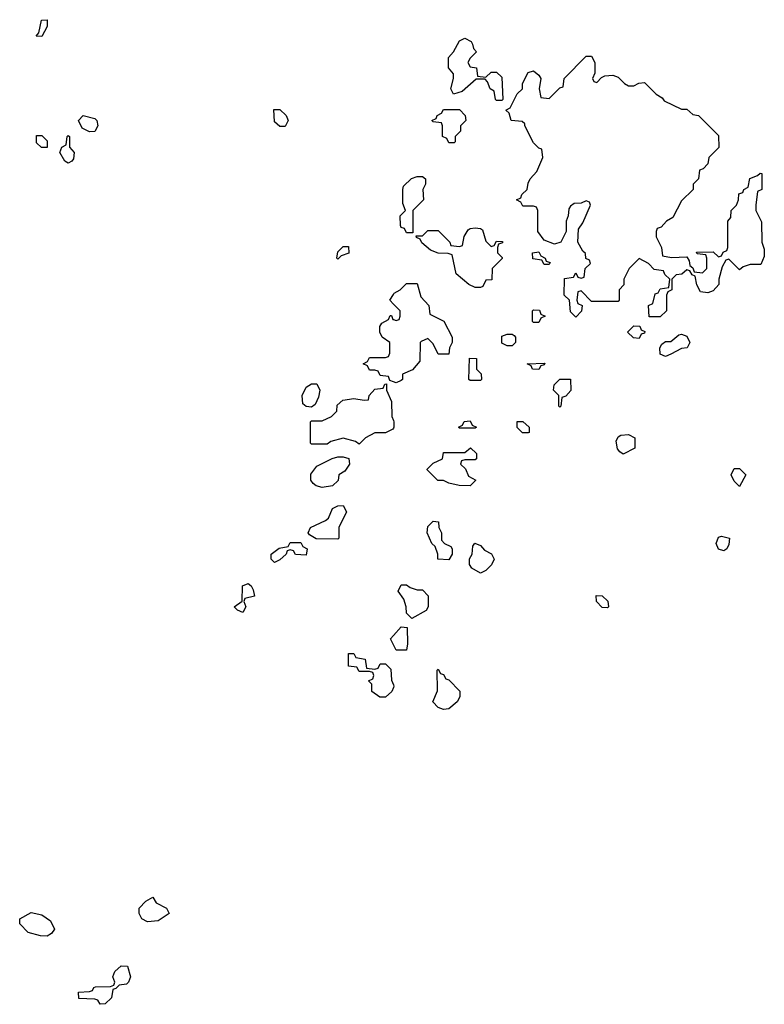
# Model space of a CAD drawing. Header units: inches. Extents: x 2722057 to 2913084, y 892730 to 1030005.
# Tile 12 of 231: x 2738586 to 2741404, y 1022126 to 1025852. Entities that reach past the tile are written whole.
import ezdxf

# ---------------------------------------------------------------- set-up
doc = ezdxf.new("R2010")
doc.units = ezdxf.units.IN
doc.header["$MEASUREMENT"] = 0
doc.layers.add('C7032', color=7, linetype='Continuous')
doc.layers.add('C7042', color=7, linetype='Continuous')

msp = doc.modelspace()

# ---------------------------------------------------------------- linework, layer by layer
at = {"layer": 'C7032', "color": 2, "elevation": 18}
for points in [[(2738670, 1025788), (2738648, 1025790), (2738658, 1025802), (2738668, 1025850), (2738690, 1025852), (2738690, 1025826)], [(2739570, 1025448), (2739550, 1025466), (2739547.3, 1025512.7), (2739570, 1025512), (2739594, 1025490), (2739602, 1025470), (2739590, 1025448)], [(2738850, 1025428), (2738822, 1025442), (2738808, 1025470), (2738826, 1025490), (2738870, 1025478), (2738878, 1025470), (2738882, 1025450), (2738870, 1025428.7)], [(2738690, 1025368), (2738668.4, 1025368.4), (2738650, 1025386), (2738650, 1025414), (2738670, 1025414), (2738690, 1025394)], [(2738770, 1025308.7), (2738756.4, 1025316.4), (2738738, 1025350), (2738746, 1025370), (2738762, 1025378), (2738766, 1025410), (2738770, 1025414), (2738774, 1025410), (2738774, 1025370), (2738792, 1025350), (2738790, 1025326), (2738783.6, 1025316.4)], [(2739790, 1024946), (2739786, 1024950), (2739790, 1024974), (2739810, 1024994), (2739830, 1024994), (2739831.1, 1024968.9), (2739802, 1024958)], [(2739690, 1024386), (2739670, 1024388), (2739658, 1024398), (2739655.3, 1024430), (2739670, 1024462), (2739690, 1024474), (2739710, 1024474), (2739722, 1024450), (2739716.9, 1024423.1), (2739703.6, 1024396.4)], [(2739730, 1024082), (2739708.4, 1024088.4), (2739696.4, 1024096.4), (2739688, 1024110), (2739687.3, 1024132.7), (2739710, 1024162), (2739768.4, 1024191.6), (2739790, 1024198), (2739810, 1024198), (2739831.6, 1024191.6), (2739834, 1024170), (2739816.9, 1024143.1), (2739794, 1024130), (2739791.6, 1024108.4), (2739770, 1024088)], [(2739790, 1023886), (2739708, 1023888), (2739682, 1023902), (2739678, 1023910), (2739686, 1023930), (2739743.1, 1023956.9), (2739754, 1023966), (2739770, 1024002), (2739790, 1024012), (2739810, 1024014), (2739822, 1023990), (2739794, 1023930), (2739794, 1023890)], [(2739670, 1023826), (2739630, 1023828), (2739622, 1023842), (2739610, 1023846), (2739598, 1023842), (2739594, 1023830), (2739570, 1023808), (2739550, 1023798), (2739538, 1023810), (2739538, 1023830), (2739568.4, 1023851.6), (2739602, 1023858), (2739610, 1023874), (2739650, 1023874), (2739658, 1023858), (2739674, 1023850)], [(2739430, 1023608.7), (2739410, 1023618), (2739398, 1023630), (2739428, 1023652), (2739428.7, 1023710), (2739450, 1023718), (2739462, 1023710), (2739470, 1023694), (2739474, 1023670), (2739438, 1023662), (2739434, 1023650), (2739442, 1023630)], [(2739070, 1022438), (2739048, 1022450), (2739038, 1022470), (2739038, 1022490), (2739063.1, 1022516.9), (2739090, 1022532), (2739102, 1022510), (2739142, 1022490), (2739151.3, 1022470), (2739110, 1022442)], [(2738690, 1022384), (2738665.2, 1022385.2), (2738618, 1022398), (2738586, 1022430), (2738586, 1022450), (2738630, 1022474), (2738670, 1022464.7), (2738702, 1022442), (2738718, 1022410), (2738706.4, 1022393.6)], [(2738890, 1022126), (2738882, 1022142), (2738870, 1022146), (2738810, 1022148), (2738808.4, 1022171.6), (2738850, 1022174), (2738862, 1022178), (2738866, 1022190), (2738872.7, 1022192.7), (2738930, 1022194), (2738942, 1022198), (2738946, 1022210), (2738938, 1022230), (2738946, 1022250), (2738970, 1022272), (2738994, 1022270), (2739004.7, 1022230), (2738998, 1022210), (2738990, 1022202), (2738962, 1022198), (2738950, 1022186), (2738938, 1022182), (2738934, 1022150), (2738910, 1022128)]]:
    msp.add_lwpolyline(points, close=True, dxfattribs=at)
for points in [[(2740000, 1024776), (2739986, 1024790), (2740000, 1024811.9)], [(2740000, 1024481.3), (2739986, 1024486), (2739982, 1024502), (2739950, 1024506), (2739942, 1024522), (2739930, 1024526), (2739910, 1024526), (2739902, 1024542), (2739886, 1024550), (2739902, 1024558), (2739910, 1024574), (2739970, 1024574), (2739982, 1024578), (2739986, 1024590), (2739986, 1024630), (2739958, 1024650), (2739948.9, 1024668.9), (2739948.9, 1024691.1), (2739956.4, 1024703.6), (2739982, 1024718), (2739987.3, 1024732.7), (2739992.7, 1024732.7), (2739998, 1024718), (2740000, 1024717.3)], [(2740000, 1024306), (2739998, 1024302), (2739970, 1024288), (2739930, 1024288), (2739894, 1024270), (2739870, 1024246), (2739856.4, 1024256.4), (2739810, 1024268), (2739763.6, 1024256.4), (2739750, 1024246), (2739690, 1024246), (2739686, 1024250), (2739686, 1024330), (2739690, 1024334), (2739730, 1024334), (2739766, 1024350), (2739786, 1024370), (2739787.3, 1024392.7), (2739808.4, 1024411.6), (2739850, 1024418), (2739890, 1024412), (2739906, 1024414), (2739908, 1024430), (2739930, 1024454), (2739962, 1024458), (2739967.3, 1024472.7), (2739974, 1024474), (2739974, 1024450), (2739992.7, 1024407.3), (2739994, 1024350), (2740000, 1024335)], [(2740000, 1023486.3), (2739988.9, 1023508.9), (2740000, 1023521.1)], [(2740000, 1023325), (2739994, 1023310), (2739970, 1023288), (2739948.4, 1023288.4), (2739918, 1023310), (2739918, 1023338), (2739906, 1023350), (2739922, 1023358), (2739926, 1023370), (2739922, 1023382), (2739910, 1023386), (2739870, 1023386), (2739862, 1023402), (2739830, 1023406), (2739830, 1023454), (2739850, 1023454), (2739858, 1023438), (2739892.7, 1023432.7), (2739898, 1023398), (2739930, 1023394), (2739942, 1023398), (2739950, 1023414), (2739970, 1023414), (2739990, 1023394), (2739992.7, 1023352.7), (2740000, 1023334.9)]]:
    msp.add_lwpolyline(points, dxfattribs=at)
at = {"layer": 'C7042', "color": 2, "elevation": 18}
for points in [[(2740350, 1025634), (2740370, 1025654), (2740390, 1025654), (2740410, 1025634), (2740414, 1025550), (2740410, 1025546), (2740390, 1025546), (2740386, 1025550), (2740382, 1025582), (2740366, 1025590), (2740356.4, 1025616.4), (2740347.3, 1025627.3), (2740312.7, 1025627.3), (2740259.8, 1025580.2), (2740228, 1025570), (2740218, 1025590), (2740228, 1025630), (2740227.3, 1025647.3), (2740208, 1025670), (2740208.4, 1025708.4), (2740228, 1025730), (2740250, 1025772), (2740270, 1025782), (2740294, 1025770), (2740299.6, 1025759.6), (2740303.6, 1025743.6), (2740314, 1025730), (2740290, 1025706), (2740282, 1025690), (2740290, 1025674), (2740314, 1025670), (2740318, 1025638)], [(2740770, 1025614), (2740787.3, 1025632.7), (2740800.4, 1025639.6), (2740830, 1025642), (2740850, 1025634), (2740874, 1025610), (2740890, 1025602), (2740910, 1025602), (2740928.4, 1025611.6), (2740950, 1025614), (2740994, 1025570), (2741016.9, 1025556.9), (2741024.7, 1025544.7), (2741090, 1025514), (2741110, 1025514), (2741132.7, 1025492.7), (2741154, 1025490), (2741230, 1025414), (2741231.6, 1025368.4), (2741194, 1025330), (2741190, 1025306), (2741172.7, 1025287.3), (2741158, 1025282), (2741154, 1025250), (2741134, 1025230), (2741134, 1025210), (2741090, 1025166), (2741056.9, 1025103.1), (2741034, 1025090), (2741012.7, 1025067.3), (2740998, 1025062), (2740994, 1025050), (2740994, 1025030), (2741014, 1024990), (2741018, 1024958), (2741052.7, 1024952.7), (2741110, 1024954), (2741119.6, 1024939.6), (2741122, 1024922), (2741132.7, 1024912.7), (2741138, 1024898), (2741170, 1024894), (2741186, 1024910), (2741186, 1024950), (2741182, 1024962), (2741150, 1024966), (2741147.3, 1024972.7), (2741210, 1024974), (2741230, 1024954), (2741242, 1024958), (2741247.3, 1024972.7), (2741262, 1024978), (2741266, 1024990), (2741266, 1025090), (2741276.4, 1025103.6), (2741278, 1025130), (2741298, 1025150), (2741306, 1025170), (2741307.3, 1025192.7), (2741322, 1025198), (2741326, 1025210), (2741342, 1025218), (2741348.9, 1025251.1), (2741378, 1025262), (2741388.4, 1025271.6), (2741394, 1025270), (2741394, 1025210), (2741378, 1025202), (2741372, 1025150), (2741372, 1025130), (2741392.7, 1025087.3), (2741394, 1025010), (2741403.6, 1024983.6), (2741403.6, 1024956.4), (2741390, 1024926), (2741350, 1024926), (2741323.6, 1024916.4), (2741310, 1024906), (2741270, 1024946), (2741258, 1024942), (2741243.6, 1024916.4), (2741232, 1024870), (2741232, 1024850), (2741210, 1024826), (2741190, 1024818), (2741162, 1024822), (2741148.4, 1024848.4), (2741142, 1024882), (2741130, 1024886), (2741122, 1024902), (2741110, 1024906), (2741091.6, 1024888.4), (2741070, 1024886), (2741054, 1024870), (2741054, 1024830), (2741038, 1024822), (2741034, 1024810), (2741034, 1024750), (2741010, 1024728), (2740967.3, 1024727.3), (2740966, 1024770), (2740982, 1024778), (2740990, 1024814), (2741002, 1024818), (2741010, 1024834), (2741042, 1024838), (2741046, 1024870), (2741027.3, 1024887.3), (2741022, 1024902), (2740987.3, 1024907.3), (2740966, 1024930), (2740930, 1024948), (2740892, 1024910), (2740872, 1024870), (2740871.6, 1024848.4), (2740854, 1024830), (2740854, 1024790), (2740850, 1024786), (2740750, 1024786), (2740710, 1024826), (2740698, 1024822), (2740694, 1024790), (2740698, 1024778), (2740714, 1024770), (2740711.6, 1024748.4), (2740690, 1024726), (2740670, 1024746), (2740666, 1024790), (2740646, 1024810), (2740648, 1024872), (2740682, 1024878), (2740690, 1024894), (2740698, 1024878), (2740710, 1024874), (2740722, 1024878), (2740726, 1024910), (2740746, 1024930), (2740742, 1024942), (2740728, 1024948), (2740727.3, 1024967.3), (2740716.4, 1024976.4), (2740698, 1025010), (2740700.4, 1025059.6), (2740716.4, 1025083.6), (2740746, 1025150), (2740742, 1025162), (2740730, 1025166), (2740710, 1025158), (2740683.6, 1025156.4), (2740670, 1025146), (2740663.6, 1025136.4), (2740662, 1025110), (2740654, 1025090), (2740654, 1025050), (2740634, 1025010), (2740610, 1025002), (2740570, 1025018), (2740546, 1025050), (2740546, 1025130), (2740542, 1025142), (2740530, 1025146), (2740490, 1025146), (2740482, 1025162), (2740466, 1025170), (2740482, 1025178), (2740486, 1025190), (2740506, 1025210), (2740510, 1025234), (2740518, 1025250), (2740543.1, 1025276.9), (2740566, 1025330), (2740562, 1025362), (2740550, 1025366), (2740530, 1025386), (2740498, 1025450), (2740498, 1025458), (2740487.3, 1025467.3), (2740446, 1025470), (2740438, 1025498), (2740426, 1025510), (2740442, 1025518), (2740468.7, 1025571.3), (2740488, 1025590), (2740488, 1025610), (2740510, 1025652), (2740530, 1025658), (2740550, 1025642), (2740558, 1025630), (2740552, 1025590), (2740558, 1025558), (2740590, 1025554), (2740630, 1025594), (2740642, 1025598), (2740646, 1025630), (2740730, 1025714), (2740750, 1025714), (2740762, 1025690), (2740762, 1025650), (2740754, 1025630), (2740758, 1025618)], [(2740210, 1025386), (2740202, 1025402), (2740186, 1025410), (2740186, 1025450), (2740182, 1025462), (2740150, 1025466), (2740146, 1025470), (2740162, 1025478), (2740166, 1025490), (2740182, 1025498), (2740190, 1025512), (2740250, 1025512), (2740272, 1025490), (2740274, 1025470), (2740254, 1025450), (2740254, 1025430), (2740234, 1025410), (2740234, 1025390), (2740230, 1025386)], [(2740050, 1025046), (2740042, 1025062), (2740030, 1025066), (2740027.3, 1025072.7), (2740026, 1025110), (2740046, 1025130), (2740036.4, 1025156.4), (2740035.3, 1025210), (2740038, 1025222), (2740069, 1025251), (2740090, 1025258), (2740110, 1025258), (2740122, 1025250), (2740122, 1025230), (2740112, 1025210), (2740114, 1025170), (2740074, 1025130), (2740074, 1025046), (2740070, 1025046)], [(2740370, 1024994), (2740382, 1024998), (2740390, 1025014), (2740412.7, 1025012.7), (2740412.7, 1025007.3), (2740398, 1025002), (2740394, 1024990), (2740394, 1024970), (2740411.6, 1024951.6), (2740411.6, 1024948.4), (2740374, 1024910), (2740372.7, 1024867.3), (2740350, 1024866), (2740338, 1024842), (2740330, 1024838), (2740310, 1024838), (2740286, 1024850), (2740238, 1024890), (2740222, 1024962), (2740207.3, 1024967.3), (2740170, 1024968), (2740140.4, 1024980.4), (2740107.3, 1025007.3), (2740102, 1025022), (2740087.3, 1025027.3), (2740086, 1025034), (2740110, 1025034), (2740130, 1025054), (2740170, 1025054), (2740214, 1025010), (2740218, 1024998), (2740250, 1024994), (2740262, 1024998), (2740268.4, 1025031.6), (2740283.1, 1025056.9), (2740290, 1025062), (2740310, 1025064.7), (2740330, 1025062), (2740336.9, 1025056.9), (2740350, 1025014)], [(2740570, 1024926), (2740562, 1024942), (2740527.3, 1024947.3), (2740526, 1024970), (2740550, 1024974), (2740558, 1024958), (2740574, 1024950), (2740578, 1024938), (2740592.7, 1024932.7), (2740590, 1024926)], [(2740530, 1024706), (2740526, 1024710), (2740526, 1024750), (2740530, 1024754), (2740552.7, 1024752.7), (2740558, 1024738), (2740574, 1024730), (2740558, 1024722), (2740550, 1024706)], [(2740930, 1024646), (2740908.4, 1024648.4), (2740886, 1024670), (2740910, 1024694), (2740932.7, 1024692.7), (2740938, 1024678), (2740951.6, 1024671.6), (2740950, 1024666), (2740938, 1024662)], [(2740430, 1024618), (2740410, 1024628), (2740410, 1024654), (2740430, 1024662), (2740450, 1024662), (2740456.9, 1024656.9), (2740462, 1024650), (2740462, 1024630), (2740450, 1024618)], [(2741030, 1024578), (2741010, 1024586), (2741008, 1024610), (2741016.4, 1024623.6), (2741030, 1024634), (2741050, 1024634), (2741080.4, 1024659.6), (2741090, 1024662), (2741110, 1024654), (2741122, 1024630), (2741112, 1024610), (2741090, 1024608), (2741050, 1024586)], [(2740290, 1024486), (2740286, 1024490), (2740288.4, 1024571.6), (2740314, 1024570), (2740314, 1024530), (2740331.6, 1024511.6), (2740334, 1024490), (2740330, 1024486)], [(2740550, 1024528), (2740526, 1024530), (2740522, 1024542), (2740506, 1024550), (2740572.7, 1024552.7), (2740570, 1024546), (2740558, 1024542)], [(2740630, 1024386), (2740626, 1024390), (2740626, 1024430), (2740606, 1024450), (2740608, 1024470), (2740630, 1024492), (2740670, 1024492), (2740671.6, 1024448.4), (2740652.7, 1024427.3), (2740638, 1024422), (2740634, 1024390)], [(2740250, 1024306), (2740246, 1024310), (2740262, 1024318), (2740268.4, 1024331.6), (2740290, 1024334), (2740298, 1024318), (2740314, 1024310), (2740310, 1024306)], [(2740510, 1024288), (2740488.7, 1024288.7), (2740468.9, 1024308.9), (2740468.7, 1024331.3), (2740490, 1024332), (2740514, 1024310), (2740514, 1024290)], [(2740870, 1024208), (2740856.4, 1024216.4), (2740848.4, 1024228.4), (2740843.1, 1024256.9), (2740850, 1024274), (2740860.4, 1024279.6), (2740890, 1024282), (2740914, 1024270), (2740914, 1024230)], [(2740290, 1024088), (2740248.9, 1024088.9), (2740210, 1024098), (2740190, 1024108), (2740168.4, 1024108.4), (2740128.4, 1024148.4), (2740128.4, 1024151.6), (2740150, 1024174), (2740186, 1024190), (2740190, 1024214), (2740270, 1024214), (2740291.6, 1024231.6), (2740314, 1024210), (2740314, 1024190), (2740310, 1024186), (2740270, 1024186), (2740258, 1024182), (2740254, 1024170), (2740272.7, 1024152.7), (2740284.7, 1024124.7), (2740312, 1024110)], [(2741310, 1024086), (2741290, 1024106), (2741278, 1024130), (2741290, 1024154), (2741310, 1024154), (2741334, 1024130)], [(2740210, 1023808), (2740168, 1023810), (2740168, 1023830), (2740158, 1023858), (2740146, 1023870), (2740128, 1023910), (2740130, 1023934), (2740150, 1023954), (2740171.3, 1023951.3), (2740172, 1023930), (2740182, 1023910), (2740182, 1023882), (2740194, 1023870), (2740218, 1023858), (2740222, 1023850), (2740222, 1023830)], [(2740330, 1023758), (2740296.4, 1023776.4), (2740288, 1023790), (2740288.4, 1023811.6), (2740298, 1023830), (2740300.4, 1023859.6), (2740308.4, 1023871.6), (2740330, 1023862), (2740344.7, 1023844.7), (2740371.1, 1023831.1), (2740382, 1023810), (2740371.1, 1023788.9), (2740350, 1023768)], [(2741250, 1023842), (2741230, 1023848), (2741222, 1023870), (2741230, 1023894), (2741242, 1023898), (2741271.3, 1023890), (2741270, 1023866), (2741262, 1023850)], [(2740090, 1023694), (2740110, 1023694), (2740131.6, 1023671.6), (2740132, 1023630), (2740123.6, 1023616.4), (2740070, 1023586), (2740050, 1023606), (2740048.7, 1023630), (2740039, 1023659), (2740018, 1023690), (2740030, 1023714), (2740050, 1023714), (2740063.6, 1023703.6)], [(2740810, 1023626), (2740790, 1023628), (2740768, 1023650), (2740767.3, 1023672.7), (2740790, 1023672), (2740811.1, 1023651.1), (2740814, 1023630)], [(2740190, 1023242), (2740169, 1023249), (2740148.7, 1023270), (2740167.3, 1023312.7), (2740166, 1023390), (2740170, 1023394), (2740178, 1023378), (2740190, 1023374), (2740198, 1023358), (2740210, 1023354), (2740251.6, 1023311.6), (2740252, 1023290), (2740242, 1023270), (2740210, 1023244)]]:
    msp.add_lwpolyline(points, close=True, dxfattribs=at)
for points in [[(2740000, 1024811.9), (2740003.1, 1024816.9), (2740026, 1024830), (2740050, 1024854), (2740090, 1024854), (2740103.6, 1024803.6), (2740134, 1024770), (2740138, 1024738), (2740191.1, 1024711.1), (2740222, 1024650), (2740222, 1024630), (2740212, 1024610), (2740210, 1024586), (2740170, 1024586), (2740150, 1024626), (2740130, 1024646), (2740105.4, 1024634.6), (2740102, 1024630), (2740099.6, 1024560.4), (2740072.7, 1024527.3), (2740034, 1024510), (2740034, 1024490), (2740030, 1024486), (2740010, 1024478), (2740000, 1024481.3)], [(2740000, 1024717.3), (2740010, 1024714), (2740022, 1024718), (2740026, 1024730), (2740026, 1024750), (2740000, 1024776)], [(2740000, 1024335), (2740002, 1024330), (2740002, 1024310), (2740000, 1024306)], [(2740000, 1023521.1), (2740030, 1023554), (2740052, 1023552), (2740054, 1023490), (2740050, 1023466), (2740010, 1023466), (2740000, 1023486.3)], [(2740000, 1023334.9), (2740002, 1023330), (2740000, 1023325)]]:
    msp.add_lwpolyline(points, dxfattribs=at)

doc.saveas('drawing.dxf')
